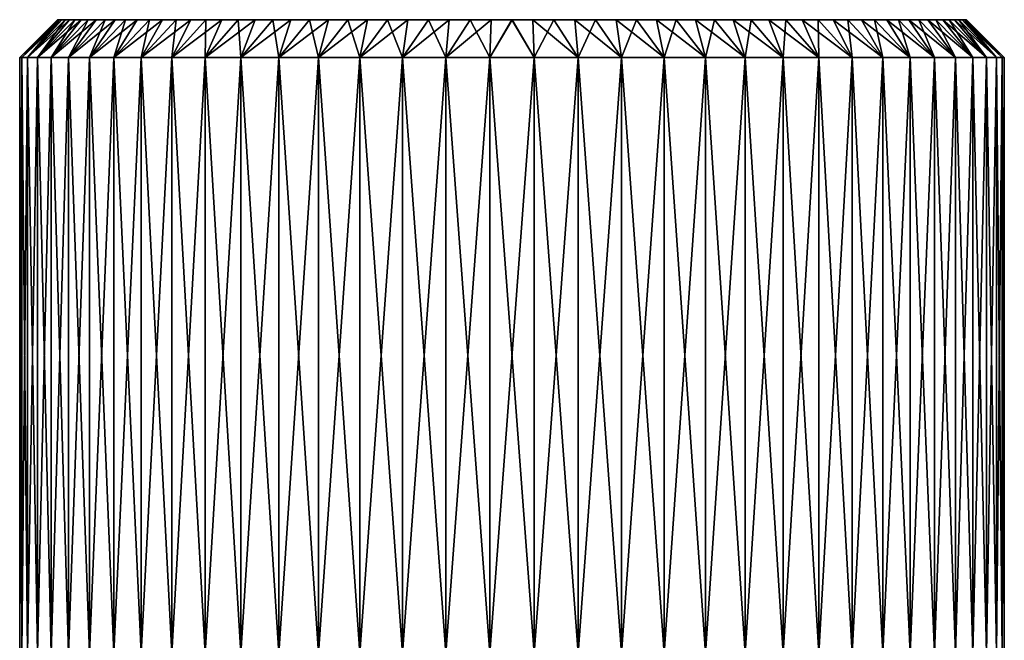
# Model space of a CAD drawing. Header units: metres. Extents: x -104 to 104, y -68 to 90.
# Tile 60 of 256: x -90 to -64, y 73 to 90. Entities that reach past the tile are written whole.
import ezdxf

# ---------------------------------------------------------------- set-up
doc = ezdxf.new("R2010")
doc.units = ezdxf.units.M
doc.layers.add('solid_FIT-BATH-153_SW0002', color=7, linetype='CONTINUOUS')

msp = doc.modelspace()

# ---------------------------------------------------------------- linework, layer by layer
at = {"layer": 'solid_FIT-BATH-153_SW0002'}
for points in [[(-89.5, 88.586777), (-88.5, 89.586777), (-88.486977, 89.586777, -0.55608)], [(-89.447639, 88.586777, 1.165578), (-88.5, 89.586777), (-89.5, 88.586777)], [(-89.447639, 88.586777, -1.165578), (-89.5, 88.586777), (-88.486977, 89.586777, -0.55608)], [(-89.447639, 88.586777, 1.165578), (-88.486977, 89.586777, 0.55609), (-88.5, 89.586777)], [(-89.447639, 88.586777, -1.165578), (-88.486977, 89.586777, -0.55608), (-88.448624, 89.586777, -1.108703)], [(-89.447639, 88.586777, -1.165578), (-88.448624, 89.586777, -1.108703), (-88.384918, 89.586777, -1.657908)], [(-89.2911, 88.586777, -2.321152), (-89.447639, 88.586777, -1.165578), (-88.384918, 89.586777, -1.657908)], [(-89.447639, 88.586777, 1.165578), (-88.448616, 89.586777, 1.108722), (-88.486977, 89.586777, 0.55609)], [(-89.2911, 88.586777, 2.321152), (-88.448616, 89.586777, 1.108722), (-89.447639, 88.586777, 1.165578)], [(-89.2911, 88.586777, -2.321152), (-88.384918, 89.586777, -1.657908), (-88.29567, 89.586777, -2.204772)], [(-89.2911, 88.586777, -2.321152), (-88.29567, 89.586777, -2.204772), (-88.181221, 89.586777, -2.747477)], [(-89.031624, 88.586777, -3.45808), (-89.2911, 88.586777, -2.321152), (-88.181221, 89.586777, -2.747477)], [(-89.2911, 88.586777, 2.321152), (-88.295662, 89.586777, 2.204804), (-88.384918, 89.586777, 1.657935)], [(-89.031624, 88.586777, 3.45808), (-88.295662, 89.586777, 2.204804), (-89.2911, 88.586777, 2.321152)], [(-89.2911, 88.586777, 2.321152), (-88.384918, 89.586777, 1.657935), (-88.448616, 89.586777, 1.108722)], [(-89.031624, 88.586777, -3.45808), (-88.181221, 89.586777, -2.747477), (-88.042091, 89.586777, -3.283223)], [(-89.031624, 88.586777, -3.45808), (-88.042091, 89.586777, -3.283223), (-87.877861, 89.586777, -3.813324)], [(-88.670906, 88.586777, -4.56826), (-89.031624, 88.586777, -3.45808), (-87.877861, 89.586777, -3.813324)], [(-89.031624, 88.586777, 3.45808), (-88.042076, 89.586777, 3.283273), (-88.181213, 89.586777, 2.747514)], [(-88.670906, 88.586777, 4.56826), (-88.042076, 89.586777, 3.283273), (-89.031624, 88.586777, 3.45808)], [(-89.031624, 88.586777, 3.45808), (-88.181213, 89.586777, 2.747514), (-88.295662, 89.586777, 2.204804)], [(-88.670906, 88.586777, -4.56826), (-87.877861, 89.586777, -3.813324), (-87.689369, 89.586777, -4.335551)], [(-88.670906, 88.586777, -4.56826), (-87.689369, 89.586777, -4.335551), (-87.477524, 89.586777, -4.847014)], [(-88.212555, 88.586777, -5.640569), (-88.670906, 88.586777, -4.56826), (-87.477524, 89.586777, -4.847014)], [(-88.670906, 88.586777, 4.56826), (-87.689331, 89.586777, 4.33565), (-87.877838, 89.586777, 3.8134)], [(-88.212555, 88.586777, 5.640569), (-87.689331, 89.586777, 4.33565), (-88.670906, 88.586777, 4.56826)], [(-88.670906, 88.586777, 4.56826), (-87.877838, 89.586777, 3.8134), (-88.042076, 89.586777, 3.283273)], [(-64.513023, 89.586777, -0.55609), (-88.486977, 89.586777, -0.55608), (-88.5, 89.586777)], [(-64.5, 89.586777), (-64.513023, 89.586777, -0.55609), (-88.5, 89.586777)], [(-88.486977, 89.586777, 0.55609), (-64.5, 89.586777), (-88.5, 89.586777)], [(-64.551384, 89.586777, -1.108722), (-88.448624, 89.586777, -1.108703), (-88.486977, 89.586777, -0.55608)], [(-64.513023, 89.586777, -0.55609), (-64.551384, 89.586777, -1.108722), (-88.486977, 89.586777, -0.55608)], [(-88.486977, 89.586777, 0.55609), (-64.513023, 89.586777, 0.55608), (-64.5, 89.586777)], [(-88.486977, 89.586777, 0.55609), (-88.448616, 89.586777, 1.108722), (-64.513023, 89.586777, 0.55608)], [(-64.615082, 89.586777, -1.657935), (-88.384918, 89.586777, -1.657908), (-88.448624, 89.586777, -1.108703)], [(-64.551384, 89.586777, -1.108722), (-64.615082, 89.586777, -1.657935), (-88.448624, 89.586777, -1.108703)], [(-88.448616, 89.586777, 1.108722), (-64.551376, 89.586777, 1.108703), (-64.513023, 89.586777, 0.55608)], [(-88.448616, 89.586777, 1.108722), (-88.384918, 89.586777, 1.657935), (-64.551376, 89.586777, 1.108703)], [(-64.615082, 89.586777, -1.657935), (-88.29567, 89.586777, -2.204772), (-88.384918, 89.586777, -1.657908)], [(-88.384918, 89.586777, 1.657935), (-64.615082, 89.586777, 1.657908), (-64.551376, 89.586777, 1.108703)], [(-88.384918, 89.586777, 1.657935), (-64.70433, 89.586777, 2.204772), (-64.615082, 89.586777, 1.657908)], [(-88.384918, 89.586777, 1.657935), (-88.295662, 89.586777, 2.204804), (-64.70433, 89.586777, 2.204772)], [(-64.704338, 89.586777, -2.204804), (-88.181221, 89.586777, -2.747477), (-88.29567, 89.586777, -2.204772)], [(-64.615082, 89.586777, -1.657935), (-64.704338, 89.586777, -2.204804), (-88.29567, 89.586777, -2.204772)], [(-88.295662, 89.586777, 2.204804), (-64.818779, 89.586777, 2.747477), (-64.70433, 89.586777, 2.204772)], [(-88.295662, 89.586777, 2.204804), (-88.181213, 89.586777, 2.747514), (-64.818779, 89.586777, 2.747477)], [(-88.212555, 88.586777, -5.640569), (-87.477524, 89.586777, -4.847014), (-87.24176, 89.586777, -5.349113)], [(-88.212555, 88.586777, -5.640569), (-87.24176, 89.586777, -5.349113), (-86.983261, 89.586777, -5.839604)], [(-87.659958, 88.586777, -6.667484), (-88.212555, 88.586777, -5.640569), (-86.983261, 89.586777, -5.839604)], [(-88.212555, 88.586777, 5.640569), (-87.241714, 89.586777, 5.349203), (-87.477478, 89.586777, 4.847118)], [(-87.659958, 88.586777, 6.667484), (-87.241714, 89.586777, 5.349203), (-88.212555, 88.586777, 5.640569)], [(-88.212555, 88.586777, 5.640569), (-87.477478, 89.586777, 4.847118), (-87.689331, 89.586777, 4.33565)], [(-64.818787, 89.586777, -2.747514), (-88.042091, 89.586777, -3.283223), (-88.181221, 89.586777, -2.747477)], [(-64.704338, 89.586777, -2.204804), (-64.818787, 89.586777, -2.747514), (-88.181221, 89.586777, -2.747477)], [(-88.181213, 89.586777, 2.747514), (-64.957909, 89.586777, 3.283223), (-64.818779, 89.586777, 2.747477)], [(-88.181213, 89.586777, 2.747514), (-88.042076, 89.586777, 3.283273), (-64.957909, 89.586777, 3.283223)], [(-64.957924, 89.586777, -3.283273), (-87.877861, 89.586777, -3.813324), (-88.042091, 89.586777, -3.283223)], [(-64.818787, 89.586777, -2.747514), (-64.957924, 89.586777, -3.283273), (-88.042091, 89.586777, -3.283223)], [(-88.042076, 89.586777, 3.283273), (-65.122139, 89.586777, 3.813324), (-64.957909, 89.586777, 3.283223)], [(-88.042076, 89.586777, 3.283273), (-87.877838, 89.586777, 3.8134), (-65.122139, 89.586777, 3.813324)], [(-65.122162, 89.586777, -3.8134), (-87.689369, 89.586777, -4.335551), (-87.877861, 89.586777, -3.813324)], [(-64.957924, 89.586777, -3.283273), (-65.122162, 89.586777, -3.8134), (-87.877861, 89.586777, -3.813324)], [(-87.877838, 89.586777, 3.8134), (-65.310631, 89.586777, 4.335551), (-65.122139, 89.586777, 3.813324)], [(-87.877838, 89.586777, 3.8134), (-87.689331, 89.586777, 4.33565), (-65.310631, 89.586777, 4.335551)], [(-65.310669, 89.586777, -4.33565), (-87.477524, 89.586777, -4.847014), (-87.689369, 89.586777, -4.335551)], [(-65.122162, 89.586777, -3.8134), (-65.310669, 89.586777, -4.33565), (-87.689369, 89.586777, -4.335551)], [(-87.689331, 89.586777, 4.33565), (-65.522476, 89.586777, 4.847014), (-65.310631, 89.586777, 4.335551)], [(-87.689331, 89.586777, 4.33565), (-87.477478, 89.586777, 4.847118), (-65.522476, 89.586777, 4.847014)], [(-87.659958, 88.586777, -6.667484), (-86.983261, 89.586777, -5.839604), (-86.702858, 89.586777, -6.316708)], [(-87.659958, 88.586777, -6.667484), (-86.702858, 89.586777, -6.316708), (-86.399979, 89.586777, -6.781512)], [(-87.01722, 88.586777, -7.641208), (-87.659958, 88.586777, -6.667484), (-86.399979, 89.586777, -6.781512)], [(-87.659958, 88.586777, 6.667484), (-86.702797, 89.586777, 6.316797), (-86.983215, 89.586777, 5.839684)], [(-87.01722, 88.586777, 7.641208), (-86.702797, 89.586777, 6.316797), (-87.659958, 88.586777, 6.667484)], [(-87.659958, 88.586777, 6.667484), (-86.983215, 89.586777, 5.839684), (-87.241714, 89.586777, 5.349203)], [(-65.522522, 89.586777, -4.847118), (-87.24176, 89.586777, -5.349113), (-87.477524, 89.586777, -4.847014)], [(-65.310669, 89.586777, -4.33565), (-65.522522, 89.586777, -4.847118), (-87.477524, 89.586777, -4.847014)], [(-87.477478, 89.586777, 4.847118), (-65.75824, 89.586777, 5.349113), (-65.522476, 89.586777, 4.847014)], [(-87.477478, 89.586777, 4.847118), (-87.241714, 89.586777, 5.349203), (-65.75824, 89.586777, 5.349113)], [(-65.758286, 89.586777, -5.349203), (-86.983261, 89.586777, -5.839604), (-87.24176, 89.586777, -5.349113)], [(-65.522522, 89.586777, -4.847118), (-65.758286, 89.586777, -5.349203), (-87.24176, 89.586777, -5.349113)], [(-87.241714, 89.586777, 5.349203), (-66.016739, 89.586777, 5.839604), (-65.75824, 89.586777, 5.349113)], [(-87.241714, 89.586777, 5.349203), (-86.983215, 89.586777, 5.839684), (-66.016739, 89.586777, 5.839604)], [(-87.01722, 88.586777, -7.641208), (-86.399979, 89.586777, -6.781512), (-86.076309, 89.586777, -7.231485)], [(-87.01722, 88.586777, -7.641208), (-86.076309, 89.586777, -7.231485), (-85.732315, 89.586777, -7.665667)], [(-86.289772, 88.586777, -8.553384), (-87.01722, 88.586777, -7.641208), (-85.732315, 89.586777, -7.665667)], [(-87.01722, 88.586777, 7.641208), (-86.076202, 89.586777, 7.231622), (-86.399895, 89.586777, 6.781628)], [(-86.289772, 88.586777, 8.553384), (-86.076202, 89.586777, 7.231622), (-87.01722, 88.586777, 7.641208)], [(-87.01722, 88.586777, 7.641208), (-86.399895, 89.586777, 6.781628), (-86.702797, 89.586777, 6.316797)], [(-66.016785, 89.586777, -5.839684), (-86.702858, 89.586777, -6.316708), (-86.983261, 89.586777, -5.839604)], [(-65.758286, 89.586777, -5.349203), (-66.016785, 89.586777, -5.839684), (-86.983261, 89.586777, -5.839604)], [(-86.983215, 89.586777, 5.839684), (-66.297142, 89.586777, 6.316708), (-66.016739, 89.586777, 5.839604)], [(-86.983215, 89.586777, 5.839684), (-86.702797, 89.586777, 6.316797), (-66.297142, 89.586777, 6.316708)], [(-66.297203, 89.586777, -6.316797), (-86.399979, 89.586777, -6.781512), (-86.702858, 89.586777, -6.316708)], [(-66.016785, 89.586777, -5.839684), (-66.297203, 89.586777, -6.316797), (-86.702858, 89.586777, -6.316708)], [(-86.702797, 89.586777, 6.316797), (-66.600021, 89.586777, 6.781512), (-66.297142, 89.586777, 6.316708)], [(-86.702797, 89.586777, 6.316797), (-86.399895, 89.586777, 6.781628), (-66.600021, 89.586777, 6.781512)], [(-66.600105, 89.586777, -6.781628), (-86.076309, 89.586777, -7.231485), (-86.399979, 89.586777, -6.781512)], [(-66.297203, 89.586777, -6.316797), (-66.600105, 89.586777, -6.781628), (-86.399979, 89.586777, -6.781512)], [(-86.399895, 89.586777, 6.781628), (-66.923691, 89.586777, 7.231485), (-66.600021, 89.586777, 6.781512)], [(-86.399895, 89.586777, 6.781628), (-86.076202, 89.586777, 7.231622), (-66.923691, 89.586777, 7.231485)], [(-86.289772, 88.586777, -8.553384), (-85.732315, 89.586777, -7.665667), (-85.367714, 89.586777, -8.084635)], [(-86.289772, 88.586777, -8.553384), (-85.367714, 89.586777, -8.084635), (-84.985008, 89.586777, -8.485551)], [(-85.483879, 88.586777, -9.396272), (-86.289772, 88.586777, -8.553384), (-84.985008, 89.586777, -8.485551)], [(-86.289772, 88.586777, 8.553384), (-85.367599, 89.586777, 8.08476), (-85.732201, 89.586777, 7.665804)], [(-85.483879, 88.586777, 9.396272), (-85.367599, 89.586777, 8.08476), (-86.289772, 88.586777, 8.553384)], [(-86.289772, 88.586777, 8.553384), (-85.732201, 89.586777, 7.665804), (-86.076202, 89.586777, 7.231622)], [(-66.923798, 89.586777, -7.231622), (-85.732315, 89.586777, -7.665667), (-86.076309, 89.586777, -7.231485)], [(-66.600105, 89.586777, -6.781628), (-66.923798, 89.586777, -7.231622), (-86.076309, 89.586777, -7.231485)], [(-86.076202, 89.586777, 7.231622), (-67.267685, 89.586777, 7.665667), (-66.923691, 89.586777, 7.231485)], [(-86.076202, 89.586777, 7.231622), (-85.732201, 89.586777, 7.665804), (-67.267685, 89.586777, 7.665667)], [(-67.267799, 89.586777, -7.665804), (-85.367714, 89.586777, -8.084635), (-85.732315, 89.586777, -7.665667)], [(-66.923798, 89.586777, -7.231622), (-67.267799, 89.586777, -7.665804), (-85.732315, 89.586777, -7.665667)], [(-85.732201, 89.586777, 7.665804), (-67.632286, 89.586777, 8.084635), (-67.267685, 89.586777, 7.665667)], [(-85.732201, 89.586777, 7.665804), (-85.367599, 89.586777, 8.08476), (-67.632286, 89.586777, 8.084635)], [(-85.483879, 88.586777, -9.396272), (-84.985008, 89.586777, -8.485551), (-84.584389, 89.586777, -8.86801)], [(-85.483879, 88.586777, -9.396272), (-84.584389, 89.586777, -8.86801), (-84.165947, 89.586777, -9.232138)], [(-84.60569, 88.586777, -10.163551), (-85.483879, 88.586777, -9.396272), (-84.165947, 89.586777, -9.232138)], [(-85.483879, 88.586777, 9.396272), (-84.584282, 89.586777, 8.868109), (-84.984901, 89.586777, 8.485662)], [(-84.60569, 88.586777, 10.163551), (-84.584282, 89.586777, 8.868109), (-85.483879, 88.586777, 9.396272)], [(-85.483879, 88.586777, 9.396272), (-84.984901, 89.586777, 8.485662), (-85.367599, 89.586777, 8.08476)], [(-67.632401, 89.586777, -8.08476), (-84.985008, 89.586777, -8.485551), (-85.367714, 89.586777, -8.084635)], [(-67.267799, 89.586777, -7.665804), (-67.632401, 89.586777, -8.08476), (-85.367714, 89.586777, -8.084635)], [(-85.367599, 89.586777, 8.08476), (-68.014992, 89.586777, 8.485551), (-67.632286, 89.586777, 8.084635)], [(-85.367599, 89.586777, 8.08476), (-84.984901, 89.586777, 8.485662), (-68.014992, 89.586777, 8.485551)], [(-68.015099, 89.586777, -8.485662), (-84.584389, 89.586777, -8.86801), (-84.985008, 89.586777, -8.485551)], [(-67.632401, 89.586777, -8.08476), (-68.015099, 89.586777, -8.485662), (-84.985008, 89.586777, -8.485551)], [(-84.984901, 89.586777, 8.485662), (-68.415611, 89.586777, 8.86801), (-68.014992, 89.586777, 8.485551)], [(-84.984901, 89.586777, 8.485662), (-84.584282, 89.586777, 8.868109), (-68.415611, 89.586777, 8.86801)], [(-84.60569, 88.586777, -10.163551), (-84.165947, 89.586777, -9.232138), (-83.732048, 89.586777, -9.575871)], [(-84.60569, 88.586777, -10.163551), (-83.732048, 89.586777, -9.575871), (-83.281982, 89.586777, -9.899623)], [(-83.661316, 88.586777, -10.849681), (-84.60569, 88.586777, -10.163551), (-83.281982, 89.586777, -9.899623)], [(-84.60569, 88.586777, 10.163551), (-83.731941, 89.586777, 9.575953), (-84.165848, 89.586777, 9.232224)], [(-83.661316, 88.586777, 10.849681), (-83.731941, 89.586777, 9.575953), (-84.60569, 88.586777, 10.163551)], [(-84.60569, 88.586777, 10.163551), (-84.165848, 89.586777, 9.232224), (-84.584282, 89.586777, 8.868109)], [(-68.415718, 89.586777, -8.868109), (-84.165947, 89.586777, -9.232138), (-84.584389, 89.586777, -8.86801)], [(-68.015099, 89.586777, -8.485662), (-68.415718, 89.586777, -8.868109), (-84.584389, 89.586777, -8.86801)], [(-84.584282, 89.586777, 8.868109), (-68.834053, 89.586777, 9.232138), (-68.415611, 89.586777, 8.86801)], [(-84.584282, 89.586777, 8.868109), (-84.165848, 89.586777, 9.232224), (-68.834053, 89.586777, 9.232138)], [(-68.834152, 89.586777, -9.232224), (-83.732048, 89.586777, -9.575871), (-84.165947, 89.586777, -9.232138)], [(-68.415718, 89.586777, -8.868109), (-68.834152, 89.586777, -9.232224), (-84.165947, 89.586777, -9.232138)], [(-84.165848, 89.586777, 9.232224), (-69.267952, 89.586777, 9.575871), (-68.834053, 89.586777, 9.232138)], [(-84.165848, 89.586777, 9.232224), (-83.731941, 89.586777, 9.575953), (-69.267952, 89.586777, 9.575871)], [(-69.268059, 89.586777, -9.575953), (-83.281982, 89.586777, -9.899623), (-83.732048, 89.586777, -9.575871)], [(-68.834152, 89.586777, -9.232224), (-69.268059, 89.586777, -9.575953), (-83.732048, 89.586777, -9.575871)], [(-83.731941, 89.586777, 9.575953), (-69.718018, 89.586777, 9.899623), (-69.267952, 89.586777, 9.575871)], [(-83.731941, 89.586777, 9.575953), (-83.281837, 89.586777, 9.899721), (-69.718018, 89.586777, 9.899623)], [(-83.661316, 88.586777, 10.849681), (-83.281837, 89.586777, 9.899721), (-83.731941, 89.586777, 9.575953)], [(-83.661316, 88.586777, -10.849681), (-83.281982, 89.586777, -9.899623), (-82.81694, 89.586777, -10.202704)], [(-83.661316, 88.586777, -10.849681), (-82.81694, 89.586777, -10.202704), (-82.3396, 89.586777, -10.483259)], [(-82.660217, 88.586777, -11.447784), (-83.661316, 88.586777, -10.849681), (-82.3396, 89.586777, -10.483259)], [(-83.661316, 88.586777, 10.849681), (-82.816742, 89.586777, 10.202822), (-83.281837, 89.586777, 9.899721)], [(-82.660217, 88.586777, 11.447784), (-82.816742, 89.586777, 10.202822), (-83.661316, 88.586777, 10.849681)], [(-69.718163, 89.586777, -9.899721), (-82.81694, 89.586777, -10.202704), (-83.281982, 89.586777, -9.899623)], [(-69.268059, 89.586777, -9.575953), (-69.718163, 89.586777, -9.899721), (-83.281982, 89.586777, -9.899623)], [(-83.281837, 89.586777, 9.899721), (-70.18306, 89.586777, 10.202704), (-69.718018, 89.586777, 9.899623)], [(-83.281837, 89.586777, 9.899721), (-82.816742, 89.586777, 10.202822), (-70.18306, 89.586777, 10.202704)], [(-70.183258, 89.586777, -10.202822), (-82.3396, 89.586777, -10.483259), (-82.81694, 89.586777, -10.202704)], [(-69.718163, 89.586777, -9.899721), (-70.183258, 89.586777, -10.202822), (-82.81694, 89.586777, -10.202704)], [(-82.816742, 89.586777, 10.202822), (-70.6604, 89.586777, 10.483259), (-70.18306, 89.586777, 10.202704)], [(-82.816742, 89.586777, 10.202822), (-82.339394, 89.586777, 10.483374), (-70.6604, 89.586777, 10.483259)], [(-82.660217, 88.586777, 11.447784), (-82.339394, 89.586777, 10.483374), (-82.816742, 89.586777, 10.202822)], [(-82.660217, 88.586777, -11.447784), (-82.3396, 89.586777, -10.483259), (-81.84877, 89.586777, -10.741898)], [(-82.660217, 88.586777, -11.447784), (-81.84877, 89.586777, -10.741898), (-81.346436, 89.586777, -10.977757)], [(-81.609543, 88.586777, -11.953767), (-82.660217, 88.586777, -11.447784), (-81.346436, 89.586777, -10.977757)], [(-82.660217, 88.586777, 11.447784), (-81.84861, 89.586777, 10.741984), (-82.339394, 89.586777, 10.483374)], [(-81.609543, 88.586777, 11.953767), (-81.84861, 89.586777, 10.741984), (-82.660217, 88.586777, 11.447784)], [(-70.660606, 89.586777, -10.483374), (-81.84877, 89.586777, -10.741898), (-82.3396, 89.586777, -10.483259)], [(-70.183258, 89.586777, -10.202822), (-70.660606, 89.586777, -10.483374), (-82.3396, 89.586777, -10.483259)], [(-82.339394, 89.586777, 10.483374), (-71.15123, 89.586777, 10.741898), (-70.6604, 89.586777, 10.483259)], [(-82.339394, 89.586777, 10.483374), (-81.84861, 89.586777, 10.741984), (-71.15123, 89.586777, 10.741898)], [(-71.15139, 89.586777, -10.741984), (-81.346436, 89.586777, -10.977757), (-81.84877, 89.586777, -10.741898)], [(-70.660606, 89.586777, -10.483374), (-71.15139, 89.586777, -10.741984), (-81.84877, 89.586777, -10.741898)], [(-81.84861, 89.586777, 10.741984), (-71.653564, 89.586777, 10.977757), (-71.15123, 89.586777, 10.741898)], [(-81.84861, 89.586777, 10.741984), (-81.346321, 89.586777, 10.977811), (-71.653564, 89.586777, 10.977757)], [(-81.609543, 88.586777, 11.953767), (-81.346321, 89.586777, 10.977811), (-81.84861, 89.586777, 10.741984)], [(-81.609543, 88.586777, -11.953767), (-81.346436, 89.586777, -10.977757), (-80.835152, 89.586777, -11.189555)], [(-81.609543, 88.586777, -11.953767), (-80.835152, 89.586777, -11.189555), (-80.313591, 89.586777, -11.377843)], [(-80.51722, 88.586777, -12.363734), (-81.609543, 88.586777, -11.953767), (-80.313591, 89.586777, -11.377843)], [(-81.609543, 88.586777, 11.953767), (-80.835052, 89.586777, 11.189592), (-81.346321, 89.586777, 10.977811)], [(-80.51722, 88.586777, 12.363734), (-80.835052, 89.586777, 11.189592), (-81.609543, 88.586777, 11.953767)], [(-71.653679, 89.586777, -10.977811), (-80.835152, 89.586777, -11.189555), (-81.346436, 89.586777, -10.977757)], [(-71.15139, 89.586777, -10.741984), (-71.653679, 89.586777, -10.977811), (-81.346436, 89.586777, -10.977757)], [(-81.346321, 89.586777, 10.977811), (-72.164848, 89.586777, 11.189555), (-71.653564, 89.586777, 10.977757)], [(-81.346321, 89.586777, 10.977811), (-80.835052, 89.586777, 11.189592), (-72.164848, 89.586777, 11.189555)], [(-72.164948, 89.586777, -11.189592), (-80.313591, 89.586777, -11.377843), (-80.835152, 89.586777, -11.189555)], [(-71.653679, 89.586777, -10.977811), (-72.164948, 89.586777, -11.189592), (-80.835152, 89.586777, -11.189555)], [(-80.835052, 89.586777, 11.189592), (-72.686409, 89.586777, 11.377843), (-72.164848, 89.586777, 11.189555)], [(-80.835052, 89.586777, 11.189592), (-80.313484, 89.586777, 11.377876), (-72.686409, 89.586777, 11.377843)], [(-80.51722, 88.586777, 12.363734), (-80.313484, 89.586777, 11.377876), (-80.835052, 89.586777, 11.189592)], [(-80.51722, 88.586777, -12.363734), (-80.313591, 89.586777, -11.377843), (-79.78405, 89.586777, -11.541879)], [(-80.51722, 88.586777, -12.363734), (-79.78405, 89.586777, -11.541879), (-79.248161, 89.586777, -11.681012)], [(-79.39254, 88.586777, -12.674116), (-80.51722, 88.586777, -12.363734), (-79.248161, 89.586777, -11.681012)], [(-80.51722, 88.586777, 12.363734), (-79.783936, 89.586777, 11.541911), (-80.313484, 89.586777, 11.377876)], [(-79.39254, 88.586777, 12.674116), (-79.783936, 89.586777, 11.541911), (-80.51722, 88.586777, 12.363734)], [(-72.686516, 89.586777, -11.377876), (-79.78405, 89.586777, -11.541879), (-80.313591, 89.586777, -11.377843)], [(-72.164948, 89.586777, -11.189592), (-72.686516, 89.586777, -11.377876), (-80.313591, 89.586777, -11.377843)], [(-80.313484, 89.586777, 11.377876), (-73.21595, 89.586777, 11.541879), (-72.686409, 89.586777, 11.377843)], [(-80.313484, 89.586777, 11.377876), (-79.783936, 89.586777, 11.541911), (-73.21595, 89.586777, 11.541879)], [(-73.216064, 89.586777, -11.541911), (-79.248161, 89.586777, -11.681012), (-79.78405, 89.586777, -11.541879)], [(-72.686516, 89.586777, -11.377876), (-73.216064, 89.586777, -11.541911), (-79.78405, 89.586777, -11.541879)], [(-79.783936, 89.586777, 11.541911), (-73.751839, 89.586777, 11.681012), (-73.21595, 89.586777, 11.541879)], [(-79.783936, 89.586777, 11.541911), (-79.248039, 89.586777, 11.681041), (-73.751839, 89.586777, 11.681012)], [(-79.39254, 88.586777, 12.674116), (-79.248039, 89.586777, 11.681041), (-79.783936, 89.586777, 11.541911)], [(-79.39254, 88.586777, -12.674116), (-79.248161, 89.586777, -11.681012), (-78.704781, 89.586777, -11.795608)], [(-79.39254, 88.586777, -12.674116), (-78.704781, 89.586777, -11.795608), (-78.157356, 89.586777, -11.884989)], [(-78.245117, 88.586777, -12.882335), (-79.39254, 88.586777, -12.674116), (-78.157356, 89.586777, -11.884989)], [(-79.39254, 88.586777, 12.674116), (-78.704651, 89.586777, 11.79563), (-79.248039, 89.586777, 11.681041)], [(-78.245117, 88.586777, 12.882335), (-78.704651, 89.586777, 11.79563), (-79.39254, 88.586777, 12.674116)], [(-74.295349, 89.586777, -11.79563), (-78.704781, 89.586777, -11.795608), (-79.248161, 89.586777, -11.681012)], [(-73.751961, 89.586777, -11.681041), (-74.295349, 89.586777, -11.79563), (-79.248161, 89.586777, -11.681012)], [(-73.216064, 89.586777, -11.541911), (-73.751961, 89.586777, -11.681041), (-79.248161, 89.586777, -11.681012)], [(-79.248039, 89.586777, 11.681041), (-78.704651, 89.586777, 11.79563), (-73.751839, 89.586777, 11.681012)], [(-74.842773, 89.586777, -11.885007), (-78.157356, 89.586777, -11.884989), (-78.704781, 89.586777, -11.795608)], [(-74.295349, 89.586777, -11.79563), (-74.842773, 89.586777, -11.885007), (-78.704781, 89.586777, -11.795608)], [(-78.704651, 89.586777, 11.79563), (-74.295219, 89.586777, 11.795608), (-73.751839, 89.586777, 11.681012)], [(-78.704651, 89.586777, 11.79563), (-78.157227, 89.586777, 11.885007), (-74.295219, 89.586777, 11.795608)], [(-78.245117, 88.586777, 12.882335), (-78.157227, 89.586777, 11.885007), (-78.704651, 89.586777, 11.79563)], [(-78.245117, 88.586777, -12.882335), (-78.157356, 89.586777, -11.884989), (-77.6073, 89.586777, -11.94876)], [(-78.245117, 88.586777, -12.882335), (-77.6073, 89.586777, -11.94876), (-77.053757, 89.586777, -11.987157)], [(-77.083656, 88.586777, -12.986892), (-78.245117, 88.586777, -12.882335), (-77.053757, 89.586777, -11.987157)], [(-78.245117, 88.586777, 12.882335), (-77.607185, 89.586777, 11.948772), (-78.157227, 89.586777, 11.885007)], [(-77.083656, 88.586777, 12.986892), (-77.607185, 89.586777, 11.948772), (-78.245117, 88.586777, 12.882335)], [(-75.392815, 89.586777, -11.948772), (-77.6073, 89.586777, -11.94876), (-78.157356, 89.586777, -11.884989)], [(-74.842773, 89.586777, -11.885007), (-75.392815, 89.586777, -11.948772), (-78.157356, 89.586777, -11.884989)], [(-78.157227, 89.586777, 11.885007), (-74.842644, 89.586777, 11.884989), (-74.295219, 89.586777, 11.795608)], [(-78.157227, 89.586777, 11.885007), (-77.607185, 89.586777, 11.948772), (-74.842644, 89.586777, 11.884989)], [(-75.946335, 89.586777, -11.987163), (-77.053757, 89.586777, -11.987157), (-77.6073, 89.586777, -11.94876)], [(-75.392815, 89.586777, -11.948772), (-75.946335, 89.586777, -11.987163), (-77.6073, 89.586777, -11.94876)], [(-77.607185, 89.586777, 11.948772), (-75.3927, 89.586777, 11.94876), (-74.842644, 89.586777, 11.884989)], [(-77.607185, 89.586777, 11.948772), (-77.053665, 89.586777, 11.987163), (-75.3927, 89.586777, 11.94876)], [(-77.083656, 88.586777, 12.986892), (-77.053665, 89.586777, 11.987163), (-77.607185, 89.586777, 11.948772)], [(-77.083656, 88.586777, -12.986892), (-77.053757, 89.586777, -11.987157), (-76.500038, 89.586777, -12)], [(-75.916344, 88.586777, -12.986892), (-77.083656, 88.586777, -12.986892), (-76.500038, 89.586777, -12)], [(-77.083656, 88.586777, 12.986892), (-76.499962, 89.586777, 12), (-77.053665, 89.586777, 11.987163)], [(-75.916344, 88.586777, 12.986892), (-76.499962, 89.586777, 12), (-77.083656, 88.586777, 12.986892)], [(-75.946335, 89.586777, -11.987163), (-76.500038, 89.586777, -12), (-77.053757, 89.586777, -11.987157)], [(-77.053665, 89.586777, 11.987163), (-75.946243, 89.586777, 11.987157), (-75.3927, 89.586777, 11.94876)], [(-77.053665, 89.586777, 11.987163), (-76.499962, 89.586777, 12), (-75.946243, 89.586777, 11.987157)], [(-75.916344, 88.586777, -12.986892), (-76.500038, 89.586777, -12), (-75.946335, 89.586777, -11.987163)], [(-75.916344, 88.586777, 12.986892), (-75.946243, 89.586777, 11.987157), (-76.499962, 89.586777, 12)], [(-75.916344, 88.586777, -12.986892), (-75.946335, 89.586777, -11.987163), (-75.392815, 89.586777, -11.948772)], [(-74.754883, 88.586777, 12.882335), (-75.3927, 89.586777, 11.94876), (-75.946243, 89.586777, 11.987157)], [(-74.754883, 88.586777, 12.882335), (-75.946243, 89.586777, 11.987157), (-75.916344, 88.586777, 12.986892)], [(-74.754883, 88.586777, -12.882335), (-75.916344, 88.586777, -12.986892), (-75.392815, 89.586777, -11.948772)], [(-74.754883, 88.586777, -12.882335), (-75.392815, 89.586777, -11.948772), (-74.842773, 89.586777, -11.885007)], [(-74.754883, 88.586777, 12.882335), (-74.842644, 89.586777, 11.884989), (-75.3927, 89.586777, 11.94876)], [(-74.754883, 88.586777, -12.882335), (-74.842773, 89.586777, -11.885007), (-74.295349, 89.586777, -11.79563)], [(-73.60746, 88.586777, 12.674116), (-74.295219, 89.586777, 11.795608), (-74.842644, 89.586777, 11.884989)], [(-73.60746, 88.586777, 12.674116), (-74.842644, 89.586777, 11.884989), (-74.754883, 88.586777, 12.882335)], [(-73.60746, 88.586777, -12.674116), (-74.754883, 88.586777, -12.882335), (-74.295349, 89.586777, -11.79563)], [(-73.60746, 88.586777, -12.674116), (-74.295349, 89.586777, -11.79563), (-73.751961, 89.586777, -11.681041)], [(-73.60746, 88.586777, 12.674116), (-73.751839, 89.586777, 11.681012), (-74.295219, 89.586777, 11.795608)], [(-73.60746, 88.586777, -12.674116), (-73.751961, 89.586777, -11.681041), (-73.216064, 89.586777, -11.541911)], [(-72.48278, 88.586777, 12.363734), (-73.21595, 89.586777, 11.541879), (-73.751839, 89.586777, 11.681012)], [(-72.48278, 88.586777, 12.363734), (-73.751839, 89.586777, 11.681012), (-73.60746, 88.586777, 12.674116)], [(-72.48278, 88.586777, -12.363734), (-73.60746, 88.586777, -12.674116), (-73.216064, 89.586777, -11.541911)], [(-72.48278, 88.586777, -12.363734), (-73.216064, 89.586777, -11.541911), (-72.686516, 89.586777, -11.377876)], [(-72.48278, 88.586777, 12.363734), (-72.686409, 89.586777, 11.377843), (-73.21595, 89.586777, 11.541879)], [(-72.48278, 88.586777, -12.363734), (-72.686516, 89.586777, -11.377876), (-72.164948, 89.586777, -11.189592)], [(-71.390457, 88.586777, 11.953767), (-72.164848, 89.586777, 11.189555), (-72.686409, 89.586777, 11.377843)], [(-71.390457, 88.586777, 11.953767), (-72.686409, 89.586777, 11.377843), (-72.48278, 88.586777, 12.363734)], [(-71.390457, 88.586777, -11.953767), (-72.48278, 88.586777, -12.363734), (-72.164948, 89.586777, -11.189592)], [(-71.390457, 88.586777, -11.953767), (-72.164948, 89.586777, -11.189592), (-71.653679, 89.586777, -10.977811)], [(-71.390457, 88.586777, 11.953767), (-71.653564, 89.586777, 10.977757), (-72.164848, 89.586777, 11.189555)], [(-71.390457, 88.586777, -11.953767), (-71.653679, 89.586777, -10.977811), (-71.15139, 89.586777, -10.741984)], [(-70.339783, 88.586777, 11.447784), (-71.15123, 89.586777, 10.741898), (-71.653564, 89.586777, 10.977757)], [(-70.339783, 88.586777, 11.447784), (-71.653564, 89.586777, 10.977757), (-71.390457, 88.586777, 11.953767)], [(-70.339783, 88.586777, -11.447784), (-71.390457, 88.586777, -11.953767), (-71.15139, 89.586777, -10.741984)], [(-70.339783, 88.586777, -11.447784), (-71.15139, 89.586777, -10.741984), (-70.660606, 89.586777, -10.483374)], [(-70.339783, 88.586777, 11.447784), (-70.6604, 89.586777, 10.483259), (-71.15123, 89.586777, 10.741898)], [(-70.339783, 88.586777, -11.447784), (-70.660606, 89.586777, -10.483374), (-70.183258, 89.586777, -10.202822)], [(-69.338684, 88.586777, 10.849681), (-70.18306, 89.586777, 10.202704), (-70.6604, 89.586777, 10.483259)], [(-69.338684, 88.586777, 10.849681), (-70.6604, 89.586777, 10.483259), (-70.339783, 88.586777, 11.447784)], [(-69.338684, 88.586777, -10.849681), (-70.339783, 88.586777, -11.447784), (-70.183258, 89.586777, -10.202822)], [(-69.338684, 88.586777, -10.849681), (-70.183258, 89.586777, -10.202822), (-69.718163, 89.586777, -9.899721)], [(-69.338684, 88.586777, 10.849681), (-69.718018, 89.586777, 9.899623), (-70.18306, 89.586777, 10.202704)], [(-69.338684, 88.586777, -10.849681), (-69.718163, 89.586777, -9.899721), (-69.268059, 89.586777, -9.575953)], [(-68.39431, 88.586777, 10.163551), (-69.267952, 89.586777, 9.575871), (-69.718018, 89.586777, 9.899623)], [(-68.39431, 88.586777, 10.163551), (-69.718018, 89.586777, 9.899623), (-69.338684, 88.586777, 10.849681)], [(-68.39431, 88.586777, -10.163551), (-69.338684, 88.586777, -10.849681), (-69.268059, 89.586777, -9.575953)], [(-68.39431, 88.586777, -10.163551), (-69.268059, 89.586777, -9.575953), (-68.834152, 89.586777, -9.232224)], [(-68.39431, 88.586777, 10.163551), (-68.834053, 89.586777, 9.232138), (-69.267952, 89.586777, 9.575871)], [(-68.39431, 88.586777, -10.163551), (-68.834152, 89.586777, -9.232224), (-68.415718, 89.586777, -8.868109)], [(-67.516121, 88.586777, 9.396272), (-68.415611, 89.586777, 8.86801), (-68.834053, 89.586777, 9.232138)], [(-67.516121, 88.586777, 9.396272), (-68.834053, 89.586777, 9.232138), (-68.39431, 88.586777, 10.163551)], [(-67.516121, 88.586777, -9.396272), (-68.415718, 89.586777, -8.868109), (-68.015099, 89.586777, -8.485662)], [(-67.516121, 88.586777, -9.396272), (-68.39431, 88.586777, -10.163551), (-68.415718, 89.586777, -8.868109)], [(-67.516121, 88.586777, 9.396272), (-68.014992, 89.586777, 8.485551), (-68.415611, 89.586777, 8.86801)], [(-67.516121, 88.586777, -9.396272), (-68.015099, 89.586777, -8.485662), (-67.632401, 89.586777, -8.08476)], [(-66.710228, 88.586777, 8.553384), (-67.632286, 89.586777, 8.084635), (-68.014992, 89.586777, 8.485551)], [(-66.710228, 88.586777, 8.553384), (-68.014992, 89.586777, 8.485551), (-67.516121, 88.586777, 9.396272)], [(-66.710228, 88.586777, -8.553384), (-67.632401, 89.586777, -8.08476), (-67.267799, 89.586777, -7.665804)], [(-66.710228, 88.586777, -8.553384), (-67.516121, 88.586777, -9.396272), (-67.632401, 89.586777, -8.08476)], [(-66.710228, 88.586777, 8.553384), (-67.267685, 89.586777, 7.665667), (-67.632286, 89.586777, 8.084635)], [(-66.710228, 88.586777, -8.553384), (-67.267799, 89.586777, -7.665804), (-66.923798, 89.586777, -7.231622)], [(-65.98278, 88.586777, 7.641208), (-66.923691, 89.586777, 7.231485), (-67.267685, 89.586777, 7.665667)], [(-65.98278, 88.586777, 7.641208), (-67.267685, 89.586777, 7.665667), (-66.710228, 88.586777, 8.553384)], [(-65.98278, 88.586777, -7.641208), (-66.923798, 89.586777, -7.231622), (-66.600105, 89.586777, -6.781628)], [(-65.98278, 88.586777, -7.641208), (-66.710228, 88.586777, -8.553384), (-66.923798, 89.586777, -7.231622)], [(-65.98278, 88.586777, 7.641208), (-66.600021, 89.586777, 6.781512), (-66.923691, 89.586777, 7.231485)], [(-65.98278, 88.586777, -7.641208), (-66.600105, 89.586777, -6.781628), (-66.297203, 89.586777, -6.316797)], [(-65.340042, 88.586777, 6.667484), (-66.297142, 89.586777, 6.316708), (-66.600021, 89.586777, 6.781512)], [(-65.340042, 88.586777, 6.667484), (-66.600021, 89.586777, 6.781512), (-65.98278, 88.586777, 7.641208)], [(-65.340042, 88.586777, -6.667484), (-66.297203, 89.586777, -6.316797), (-66.016785, 89.586777, -5.839684)], [(-65.340042, 88.586777, -6.667484), (-65.98278, 88.586777, -7.641208), (-66.297203, 89.586777, -6.316797)], [(-65.340042, 88.586777, 6.667484), (-66.016739, 89.586777, 5.839604), (-66.297142, 89.586777, 6.316708)], [(-65.340042, 88.586777, -6.667484), (-66.016785, 89.586777, -5.839684), (-65.758286, 89.586777, -5.349203)], [(-64.787445, 88.586777, 5.640569), (-65.75824, 89.586777, 5.349113), (-66.016739, 89.586777, 5.839604)], [(-64.787445, 88.586777, 5.640569), (-66.016739, 89.586777, 5.839604), (-65.340042, 88.586777, 6.667484)], [(-64.787445, 88.586777, -5.640569), (-65.758286, 89.586777, -5.349203), (-65.522522, 89.586777, -4.847118)], [(-64.787445, 88.586777, -5.640569), (-65.340042, 88.586777, -6.667484), (-65.758286, 89.586777, -5.349203)], [(-64.787445, 88.586777, 5.640569), (-65.522476, 89.586777, 4.847014), (-65.75824, 89.586777, 5.349113)], [(-64.787445, 88.586777, -5.640569), (-65.522522, 89.586777, -4.847118), (-65.310669, 89.586777, -4.33565)], [(-64.329094, 88.586777, 4.56826), (-65.310631, 89.586777, 4.335551), (-65.522476, 89.586777, 4.847014)], [(-64.329094, 88.586777, 4.56826), (-65.522476, 89.586777, 4.847014), (-64.787445, 88.586777, 5.640569)], [(-64.329094, 88.586777, -4.56826), (-65.310669, 89.586777, -4.33565), (-65.122162, 89.586777, -3.8134)], [(-64.329094, 88.586777, -4.56826), (-64.787445, 88.586777, -5.640569), (-65.310669, 89.586777, -4.33565)], [(-64.329094, 88.586777, 4.56826), (-65.122139, 89.586777, 3.813324), (-65.310631, 89.586777, 4.335551)], [(-64.329094, 88.586777, -4.56826), (-65.122162, 89.586777, -3.8134), (-64.957924, 89.586777, -3.283273)], [(-63.968372, 88.586777, 3.45808), (-64.957909, 89.586777, 3.283223), (-65.122139, 89.586777, 3.813324)], [(-63.968372, 88.586777, 3.45808), (-65.122139, 89.586777, 3.813324), (-64.329094, 88.586777, 4.56826)], [(-63.968372, 88.586777, -3.45808), (-64.957924, 89.586777, -3.283273), (-64.818787, 89.586777, -2.747514)], [(-63.968372, 88.586777, -3.45808), (-64.329094, 88.586777, -4.56826), (-64.957924, 89.586777, -3.283273)], [(-63.968372, 88.586777, 3.45808), (-64.818779, 89.586777, 2.747477), (-64.957909, 89.586777, 3.283223)], [(-63.968372, 88.586777, -3.45808), (-64.818787, 89.586777, -2.747514), (-64.704338, 89.586777, -2.204804)], [(-63.7089, 88.586777, 2.321152), (-64.70433, 89.586777, 2.204772), (-64.818779, 89.586777, 2.747477)], [(-63.7089, 88.586777, 2.321152), (-64.818779, 89.586777, 2.747477), (-63.968372, 88.586777, 3.45808)], [(-63.7089, 88.586777, -2.321152), (-64.704338, 89.586777, -2.204804), (-64.615082, 89.586777, -1.657935)], [(-63.7089, 88.586777, -2.321152), (-63.968372, 88.586777, -3.45808), (-64.704338, 89.586777, -2.204804)], [(-63.7089, 88.586777, 2.321152), (-64.615082, 89.586777, 1.657908), (-64.70433, 89.586777, 2.204772)], [(-63.7089, 88.586777, -2.321152), (-64.615082, 89.586777, -1.657935), (-64.551384, 89.586777, -1.108722)], [(-63.552357, 88.586777, 1.165578), (-64.551376, 89.586777, 1.108703), (-64.615082, 89.586777, 1.657908)], [(-63.552357, 88.586777, 1.165578), (-64.615082, 89.586777, 1.657908), (-63.7089, 88.586777, 2.321152)], [(-63.552357, 88.586777, -1.165578), (-64.551384, 89.586777, -1.108722), (-64.513023, 89.586777, -0.55609)], [(-63.552357, 88.586777, -1.165578), (-63.7089, 88.586777, -2.321152), (-64.551384, 89.586777, -1.108722)], [(-63.552357, 88.586777, 1.165578), (-64.513023, 89.586777, 0.55608), (-64.551376, 89.586777, 1.108703)], [(-63.552357, 88.586777, -1.165578), (-64.513023, 89.586777, -0.55609), (-64.5, 89.586777)], [(-63.5, 88.586777), (-64.5, 89.586777), (-64.513023, 89.586777, 0.55608)], [(-63.552357, 88.586777, 1.165578), (-63.5, 88.586777), (-64.513023, 89.586777, 0.55608)], [(-63.5, 88.586777), (-63.552357, 88.586777, -1.165578), (-64.5, 89.586777)], [(-89.5, 72.836777), (-89.5, 88.586777), (-89.447639, 88.586777, -1.165578)], [(-89.447639, 72.836777, 1.165578), (-89.5, 88.586777), (-89.5, 72.836777)], [(-89.447639, 72.836777, 1.165578), (-89.447639, 88.586777, 1.165578), (-89.5, 88.586777)], [(-89.447639, 72.836777, -1.165578), (-89.5, 72.836777), (-89.447639, 88.586777, -1.165578)], [(-89.447639, 72.836777, -1.165578), (-89.447639, 88.586777, -1.165578), (-89.2911, 88.586777, -2.321152)], [(-89.2911, 72.836777, -2.321152), (-89.447639, 72.836777, -1.165578), (-89.2911, 88.586777, -2.321152)], [(-89.2911, 72.836777, 2.321152), (-89.2911, 88.586777, 2.321152), (-89.447639, 88.586777, 1.165578)], [(-89.447639, 72.836777, 1.165578), (-89.2911, 72.836777, 2.321152), (-89.447639, 88.586777, 1.165578)], [(-89.2911, 72.836777, -2.321152), (-89.2911, 88.586777, -2.321152), (-89.031624, 88.586777, -3.45808)], [(-89.031624, 72.836777, -3.45808), (-89.2911, 72.836777, -2.321152), (-89.031624, 88.586777, -3.45808)], [(-89.031624, 72.836777, 3.45808), (-89.031624, 88.586777, 3.45808), (-89.2911, 88.586777, 2.321152)], [(-89.2911, 72.836777, 2.321152), (-89.031624, 72.836777, 3.45808), (-89.2911, 88.586777, 2.321152)], [(-89.031624, 72.836777, -3.45808), (-89.031624, 88.586777, -3.45808), (-88.670906, 88.586777, -4.56826)], [(-88.670906, 72.836777, -4.56826), (-89.031624, 72.836777, -3.45808), (-88.670906, 88.586777, -4.56826)], [(-88.670906, 72.836777, 4.56826), (-88.670906, 88.586777, 4.56826), (-89.031624, 88.586777, 3.45808)], [(-89.031624, 72.836777, 3.45808), (-88.670906, 72.836777, 4.56826), (-89.031624, 88.586777, 3.45808)], [(-88.670906, 72.836777, -4.56826), (-88.670906, 88.586777, -4.56826), (-88.212555, 88.586777, -5.640569)], [(-88.212555, 72.836777, -5.640569), (-88.670906, 72.836777, -4.56826), (-88.212555, 88.586777, -5.640569)], [(-88.212555, 72.836777, 5.640569), (-88.212555, 88.586777, 5.640569), (-88.670906, 88.586777, 4.56826)], [(-88.670906, 72.836777, 4.56826), (-88.212555, 72.836777, 5.640569), (-88.670906, 88.586777, 4.56826)], [(-88.212555, 72.836777, -5.640569), (-88.212555, 88.586777, -5.640569), (-87.659958, 88.586777, -6.667484)], [(-87.659958, 72.836777, -6.667484), (-88.212555, 72.836777, -5.640569), (-87.659958, 88.586777, -6.667484)], [(-87.659958, 72.836777, 6.667484), (-87.659958, 88.586777, 6.667484), (-88.212555, 88.586777, 5.640569)], [(-88.212555, 72.836777, 5.640569), (-87.659958, 72.836777, 6.667484), (-88.212555, 88.586777, 5.640569)], [(-87.659958, 72.836777, -6.667484), (-87.659958, 88.586777, -6.667484), (-87.01722, 88.586777, -7.641208)], [(-87.01722, 72.836777, -7.641208), (-87.659958, 72.836777, -6.667484), (-87.01722, 88.586777, -7.641208)], [(-87.01722, 72.836777, 7.641208), (-87.01722, 88.586777, 7.641208), (-87.659958, 88.586777, 6.667484)], [(-87.659958, 72.836777, 6.667484), (-87.01722, 72.836777, 7.641208), (-87.659958, 88.586777, 6.667484)], [(-87.01722, 72.836777, -7.641208), (-87.01722, 88.586777, -7.641208), (-86.289772, 88.586777, -8.553384)], [(-86.289772, 72.836777, -8.553384), (-87.01722, 72.836777, -7.641208), (-86.289772, 88.586777, -8.553384)], [(-86.289772, 72.836777, 8.553384), (-86.289772, 88.586777, 8.553384), (-87.01722, 88.586777, 7.641208)], [(-87.01722, 72.836777, 7.641208), (-86.289772, 72.836777, 8.553384), (-87.01722, 88.586777, 7.641208)], [(-86.289772, 72.836777, -8.553384), (-86.289772, 88.586777, -8.553384), (-85.483879, 88.586777, -9.396272)], [(-85.483879, 72.836777, -9.396272), (-86.289772, 72.836777, -8.553384), (-85.483879, 88.586777, -9.396272)], [(-85.483879, 72.836777, 9.396272), (-85.483879, 88.586777, 9.396272), (-86.289772, 88.586777, 8.553384)], [(-86.289772, 72.836777, 8.553384), (-85.483879, 72.836777, 9.396272), (-86.289772, 88.586777, 8.553384)], [(-85.483879, 72.836777, -9.396272), (-85.483879, 88.586777, -9.396272), (-84.60569, 88.586777, -10.163551)], [(-84.60569, 72.836777, -10.163551), (-85.483879, 72.836777, -9.396272), (-84.60569, 88.586777, -10.163551)], [(-84.60569, 72.836777, 10.163551), (-84.60569, 88.586777, 10.163551), (-85.483879, 88.586777, 9.396272)], [(-85.483879, 72.836777, 9.396272), (-84.60569, 72.836777, 10.163551), (-85.483879, 88.586777, 9.396272)], [(-84.60569, 72.836777, -10.163551), (-84.60569, 88.586777, -10.163551), (-83.661316, 88.586777, -10.849681)], [(-83.661316, 72.836777, -10.849681), (-84.60569, 72.836777, -10.163551), (-83.661316, 88.586777, -10.849681)], [(-83.661316, 72.836777, 10.849681), (-83.661316, 88.586777, 10.849681), (-84.60569, 88.586777, 10.163551)], [(-84.60569, 72.836777, 10.163551), (-83.661316, 72.836777, 10.849681), (-84.60569, 88.586777, 10.163551)], [(-83.661316, 72.836777, -10.849681), (-83.661316, 88.586777, -10.849681), (-82.660217, 88.586777, -11.447784)], [(-82.660217, 72.836777, -11.447784), (-83.661316, 72.836777, -10.849681), (-82.660217, 88.586777, -11.447784)], [(-82.660217, 72.836777, 11.447784), (-82.660217, 88.586777, 11.447784), (-83.661316, 88.586777, 10.849681)], [(-83.661316, 72.836777, 10.849681), (-82.660217, 72.836777, 11.447784), (-83.661316, 88.586777, 10.849681)], [(-82.660217, 72.836777, -11.447784), (-82.660217, 88.586777, -11.447784), (-81.609543, 88.586777, -11.953767)], [(-81.609543, 72.836777, -11.953767), (-82.660217, 72.836777, -11.447784), (-81.609543, 88.586777, -11.953767)], [(-81.609543, 72.836777, 11.953767), (-81.609543, 88.586777, 11.953767), (-82.660217, 88.586777, 11.447784)], [(-82.660217, 72.836777, 11.447784), (-81.609543, 72.836777, 11.953767), (-82.660217, 88.586777, 11.447784)], [(-81.609543, 72.836777, -11.953767), (-81.609543, 88.586777, -11.953767), (-80.51722, 88.586777, -12.363734)], [(-80.51722, 72.836777, -12.363734), (-81.609543, 72.836777, -11.953767), (-80.51722, 88.586777, -12.363734)], [(-80.51722, 72.836777, 12.363734), (-80.51722, 88.586777, 12.363734), (-81.609543, 88.586777, 11.953767)], [(-81.609543, 72.836777, 11.953767), (-80.51722, 72.836777, 12.363734), (-81.609543, 88.586777, 11.953767)], [(-80.51722, 72.836777, -12.363734), (-80.51722, 88.586777, -12.363734), (-79.39254, 88.586777, -12.674116)], [(-79.39254, 72.836777, -12.674116), (-80.51722, 72.836777, -12.363734), (-79.39254, 88.586777, -12.674116)], [(-79.39254, 72.836777, 12.674116), (-79.39254, 88.586777, 12.674116), (-80.51722, 88.586777, 12.363734)], [(-80.51722, 72.836777, 12.363734), (-79.39254, 72.836777, 12.674116), (-80.51722, 88.586777, 12.363734)], [(-79.39254, 72.836777, -12.674116), (-79.39254, 88.586777, -12.674116), (-78.245117, 88.586777, -12.882335)], [(-78.245117, 72.836777, -12.882335), (-79.39254, 72.836777, -12.674116), (-78.245117, 88.586777, -12.882335)], [(-78.245117, 72.836777, 12.882335), (-78.245117, 88.586777, 12.882335), (-79.39254, 88.586777, 12.674116)], [(-79.39254, 72.836777, 12.674116), (-78.245117, 72.836777, 12.882335), (-79.39254, 88.586777, 12.674116)], [(-78.245117, 72.836777, -12.882335), (-78.245117, 88.586777, -12.882335), (-77.083656, 88.586777, -12.986892)], [(-77.083656, 72.836777, -12.986892), (-78.245117, 72.836777, -12.882335), (-77.083656, 88.586777, -12.986892)], [(-77.083656, 72.836777, 12.986892), (-77.083656, 88.586777, 12.986892), (-78.245117, 88.586777, 12.882335)], [(-78.245117, 72.836777, 12.882335), (-77.083656, 72.836777, 12.986892), (-78.245117, 88.586777, 12.882335)], [(-77.083656, 72.836777, -12.986892), (-77.083656, 88.586777, -12.986892), (-75.916344, 88.586777, -12.986892)], [(-75.916344, 72.836777, -12.986892), (-77.083656, 72.836777, -12.986892), (-75.916344, 88.586777, -12.986892)], [(-75.916344, 72.836777, 12.986892), (-75.916344, 88.586777, 12.986892), (-77.083656, 88.586777, 12.986892)], [(-77.083656, 72.836777, 12.986892), (-75.916344, 72.836777, 12.986892), (-77.083656, 88.586777, 12.986892)], [(-75.916344, 72.836777, -12.986892), (-75.916344, 88.586777, -12.986892), (-74.754883, 88.586777, -12.882335)], [(-74.754883, 72.836777, -12.882335), (-75.916344, 72.836777, -12.986892), (-74.754883, 88.586777, -12.882335)], [(-74.754883, 72.836777, 12.882335), (-74.754883, 88.586777, 12.882335), (-75.916344, 88.586777, 12.986892)], [(-75.916344, 72.836777, 12.986892), (-74.754883, 72.836777, 12.882335), (-75.916344, 88.586777, 12.986892)], [(-74.754883, 72.836777, -12.882335), (-74.754883, 88.586777, -12.882335), (-73.60746, 88.586777, -12.674116)], [(-73.60746, 72.836777, -12.674116), (-74.754883, 72.836777, -12.882335), (-73.60746, 88.586777, -12.674116)], [(-73.60746, 72.836777, 12.674116), (-73.60746, 88.586777, 12.674116), (-74.754883, 88.586777, 12.882335)], [(-74.754883, 72.836777, 12.882335), (-73.60746, 72.836777, 12.674116), (-74.754883, 88.586777, 12.882335)], [(-73.60746, 72.836777, -12.674116), (-73.60746, 88.586777, -12.674116), (-72.48278, 88.586777, -12.363734)], [(-72.48278, 72.836777, -12.363734), (-73.60746, 72.836777, -12.674116), (-72.48278, 88.586777, -12.363734)], [(-72.48278, 72.836777, 12.363734), (-72.48278, 88.586777, 12.363734), (-73.60746, 88.586777, 12.674116)], [(-73.60746, 72.836777, 12.674116), (-72.48278, 72.836777, 12.363734), (-73.60746, 88.586777, 12.674116)], [(-72.48278, 72.836777, -12.363734), (-72.48278, 88.586777, -12.363734), (-71.390457, 88.586777, -11.953767)], [(-71.390457, 72.836777, -11.953767), (-72.48278, 72.836777, -12.363734), (-71.390457, 88.586777, -11.953767)], [(-71.390457, 72.836777, 11.953767), (-71.390457, 88.586777, 11.953767), (-72.48278, 88.586777, 12.363734)], [(-72.48278, 72.836777, 12.363734), (-71.390457, 72.836777, 11.953767), (-72.48278, 88.586777, 12.363734)], [(-71.390457, 72.836777, -11.953767), (-71.390457, 88.586777, -11.953767), (-70.339783, 88.586777, -11.447784)], [(-70.339783, 72.836777, -11.447784), (-71.390457, 72.836777, -11.953767), (-70.339783, 88.586777, -11.447784)], [(-70.339783, 72.836777, 11.447784), (-70.339783, 88.586777, 11.447784), (-71.390457, 88.586777, 11.953767)], [(-71.390457, 72.836777, 11.953767), (-70.339783, 72.836777, 11.447784), (-71.390457, 88.586777, 11.953767)], [(-70.339783, 72.836777, -11.447784), (-70.339783, 88.586777, -11.447784), (-69.338684, 88.586777, -10.849681)], [(-69.338684, 72.836777, -10.849681), (-70.339783, 72.836777, -11.447784), (-69.338684, 88.586777, -10.849681)], [(-69.338684, 72.836777, 10.849681), (-69.338684, 88.586777, 10.849681), (-70.339783, 88.586777, 11.447784)], [(-70.339783, 72.836777, 11.447784), (-69.338684, 72.836777, 10.849681), (-70.339783, 88.586777, 11.447784)], [(-69.338684, 72.836777, -10.849681), (-69.338684, 88.586777, -10.849681), (-68.39431, 88.586777, -10.163551)], [(-68.39431, 72.836777, -10.163551), (-69.338684, 72.836777, -10.849681), (-68.39431, 88.586777, -10.163551)], [(-68.39431, 72.836777, 10.163551), (-68.39431, 88.586777, 10.163551), (-69.338684, 88.586777, 10.849681)], [(-69.338684, 72.836777, 10.849681), (-68.39431, 72.836777, 10.163551), (-69.338684, 88.586777, 10.849681)], [(-68.39431, 72.836777, -10.163551), (-68.39431, 88.586777, -10.163551), (-67.516121, 88.586777, -9.396272)], [(-67.516121, 72.836777, -9.396272), (-68.39431, 72.836777, -10.163551), (-67.516121, 88.586777, -9.396272)], [(-67.516121, 72.836777, 9.396272), (-67.516121, 88.586777, 9.396272), (-68.39431, 88.586777, 10.163551)], [(-68.39431, 72.836777, 10.163551), (-67.516121, 72.836777, 9.396272), (-68.39431, 88.586777, 10.163551)], [(-67.516121, 72.836777, -9.396272), (-67.516121, 88.586777, -9.396272), (-66.710228, 88.586777, -8.553384)], [(-66.710228, 72.836777, -8.553384), (-67.516121, 72.836777, -9.396272), (-66.710228, 88.586777, -8.553384)], [(-66.710228, 72.836777, 8.553384), (-66.710228, 88.586777, 8.553384), (-67.516121, 88.586777, 9.396272)], [(-67.516121, 72.836777, 9.396272), (-66.710228, 72.836777, 8.553384), (-67.516121, 88.586777, 9.396272)], [(-66.710228, 72.836777, -8.553384), (-66.710228, 88.586777, -8.553384), (-65.98278, 88.586777, -7.641208)], [(-65.98278, 72.836777, -7.641208), (-66.710228, 72.836777, -8.553384), (-65.98278, 88.586777, -7.641208)], [(-65.98278, 72.836777, 7.641208), (-65.98278, 88.586777, 7.641208), (-66.710228, 88.586777, 8.553384)], [(-66.710228, 72.836777, 8.553384), (-65.98278, 72.836777, 7.641208), (-66.710228, 88.586777, 8.553384)], [(-65.98278, 72.836777, -7.641208), (-65.98278, 88.586777, -7.641208), (-65.340042, 88.586777, -6.667484)], [(-65.340042, 72.836777, -6.667484), (-65.98278, 72.836777, -7.641208), (-65.340042, 88.586777, -6.667484)], [(-65.340042, 72.836777, 6.667484), (-65.340042, 88.586777, 6.667484), (-65.98278, 88.586777, 7.641208)], [(-65.98278, 72.836777, 7.641208), (-65.340042, 72.836777, 6.667484), (-65.98278, 88.586777, 7.641208)], [(-65.340042, 72.836777, -6.667484), (-65.340042, 88.586777, -6.667484), (-64.787445, 88.586777, -5.640569)], [(-64.787445, 72.836777, -5.640569), (-65.340042, 72.836777, -6.667484), (-64.787445, 88.586777, -5.640569)], [(-64.787445, 72.836777, 5.640569), (-64.787445, 88.586777, 5.640569), (-65.340042, 88.586777, 6.667484)], [(-65.340042, 72.836777, 6.667484), (-64.787445, 72.836777, 5.640569), (-65.340042, 88.586777, 6.667484)], [(-64.787445, 72.836777, -5.640569), (-64.787445, 88.586777, -5.640569), (-64.329094, 88.586777, -4.56826)], [(-64.329094, 72.836777, -4.56826), (-64.787445, 72.836777, -5.640569), (-64.329094, 88.586777, -4.56826)], [(-64.329094, 72.836777, 4.56826), (-64.329094, 88.586777, 4.56826), (-64.787445, 88.586777, 5.640569)], [(-64.787445, 72.836777, 5.640569), (-64.329094, 72.836777, 4.56826), (-64.787445, 88.586777, 5.640569)], [(-64.329094, 72.836777, -4.56826), (-64.329094, 88.586777, -4.56826), (-63.968372, 88.586777, -3.45808)], [(-63.968372, 72.836777, -3.45808), (-64.329094, 72.836777, -4.56826), (-63.968372, 88.586777, -3.45808)], [(-63.968372, 72.836777, 3.45808), (-63.968372, 88.586777, 3.45808), (-64.329094, 88.586777, 4.56826)], [(-64.329094, 72.836777, 4.56826), (-63.968372, 72.836777, 3.45808), (-64.329094, 88.586777, 4.56826)], [(-63.968372, 72.836777, -3.45808), (-63.968372, 88.586777, -3.45808), (-63.7089, 88.586777, -2.321152)], [(-63.7089, 72.836777, -2.321152), (-63.968372, 72.836777, -3.45808), (-63.7089, 88.586777, -2.321152)], [(-63.7089, 72.836777, 2.321152), (-63.7089, 88.586777, 2.321152), (-63.968372, 88.586777, 3.45808)], [(-63.968372, 72.836777, 3.45808), (-63.7089, 72.836777, 2.321152), (-63.968372, 88.586777, 3.45808)], [(-63.7089, 72.836777, -2.321152), (-63.7089, 88.586777, -2.321152), (-63.552357, 88.586777, -1.165578)], [(-63.552357, 72.836777, -1.165578), (-63.7089, 72.836777, -2.321152), (-63.552357, 88.586777, -1.165578)], [(-63.552357, 72.836777, 1.165578), (-63.552357, 88.586777, 1.165578), (-63.7089, 88.586777, 2.321152)], [(-63.7089, 72.836777, 2.321152), (-63.552357, 72.836777, 1.165578), (-63.7089, 88.586777, 2.321152)], [(-63.552357, 72.836777, -1.165578), (-63.552357, 88.586777, -1.165578), (-63.5, 88.586777)], [(-63.5, 72.836777), (-63.552357, 72.836777, -1.165578), (-63.5, 88.586777)], [(-63.552357, 88.586777, 1.165578), (-63.5, 72.836777), (-63.5, 88.586777)], [(-63.552357, 72.836777, 1.165578), (-63.5, 72.836777), (-63.552357, 88.586777, 1.165578)]]:
    msp.add_3dface(points, dxfattribs=at)

doc.saveas('drawing.dxf')
